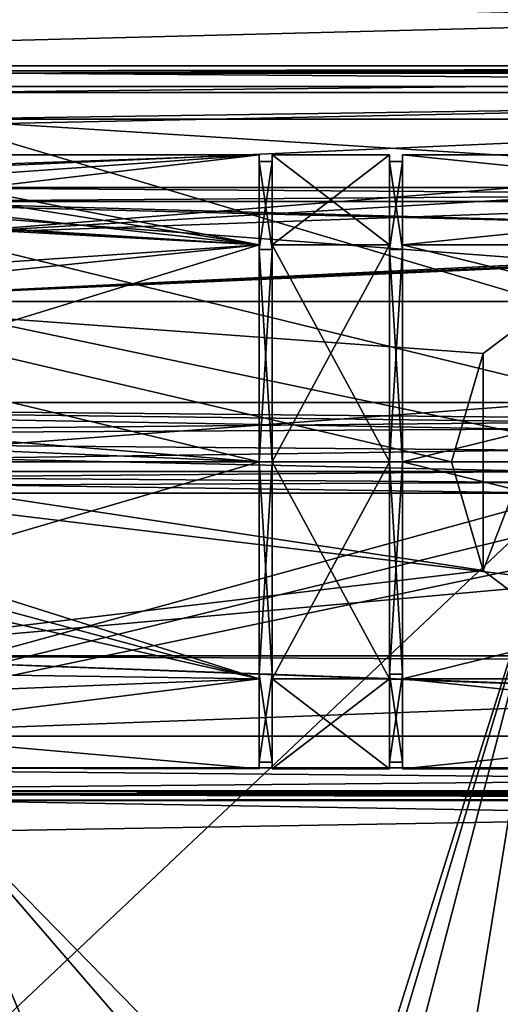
# Model space of a CAD drawing. Header units: millimetres. Extents: x -52 to 107, y -6 to 112.
# Tile 172 of 256: x 12.37 to 19.75, y 50.92 to 66.04. Entities that reach past the tile are written whole.
import ezdxf

# ---------------------------------------------------------------- set-up
doc = ezdxf.new("R2010")
doc.units = ezdxf.units.MM
doc.header["$LTSCALE"] = 65.185185
for name, color, linetype in [('1103', 7, 'CONTINUOUS'), ('1106', 7, 'CONTINUOUS'), ('1425', 7, 'CONTINUOUS'), ('1467', 7, 'CONTINUOUS'), ('1469', 7, 'CONTINUOUS'), ('1477', 7, 'CONTINUOUS'), ('1483', 7, 'CONTINUOUS'), ('1607', 7, 'CONTINUOUS'), ('1609', 7, 'CONTINUOUS'), ('1664', 7, 'CONTINUOUS'), ('1677', 7, 'CONTINUOUS'), ('1679', 7, 'CONTINUOUS'), ('1717', 7, 'CONTINUOUS'), ('1743', 7, 'CONTINUOUS'), ('2907', 7, 'CONTINUOUS'), ('2908', 7, 'CONTINUOUS'), ('2915', 7, 'CONTINUOUS'), ('2916', 7, 'CONTINUOUS'), ('2917', 7, 'CONTINUOUS'), ('2918', 7, 'CONTINUOUS'), ('2919', 7, 'CONTINUOUS'), ('2920', 7, 'CONTINUOUS'), ('2921', 7, 'CONTINUOUS'), ('2922', 7, 'CONTINUOUS'), ('3271', 7, 'CONTINUOUS'), ('3517', 7, 'CONTINUOUS'), ('3518', 7, 'CONTINUOUS'), ('3521', 7, 'CONTINUOUS'), ('3522', 7, 'CONTINUOUS'), ('3959', 7, 'CONTINUOUS'), ('3960', 7, 'CONTINUOUS'), ('3961', 7, 'CONTINUOUS'), ('444', 7, 'CONTINUOUS'), ('448', 7, 'CONTINUOUS'), ('468', 7, 'CONTINUOUS'), ('470', 7, 'CONTINUOUS')]:
    doc.layers.add(name, color=color, linetype=linetype)

msp = doc.modelspace()

# ---------------------------------------------------------------- linework, layer by layer
at = {"layer": '1103', "color": 7, "linetype": 'CONTINUOUS', "true_color": 0xe0f2ff}
for points in [[(52, 66.751, 45.3), (-3, 66.751, 45.3), (-3, 65.337, 45.886), (52, 66.751, 45.3)], [(52, 65.337, 45.886), (52, 66.751, 45.3), (-3, 65.337, 45.886), (52, 65.337, 45.886)], [(11, 65.26, 45.967), (52, 65.337, 45.886), (-3, 65.337, 45.886), (11, 65.26, 45.967)], [(25, 65.26, 45.967), (52, 65.337, 45.886), (11, 65.26, 45.967), (25, 65.26, 45.967)]]:
    msp.add_3dface(points, dxfattribs=at)
at = {"layer": '1106', "color": 7, "linetype": 'CONTINUOUS', "true_color": 0xe0f2ff}
for points in [[(-3, 66.751, -45.3), (52, 66.751, -45.3), (52, 65.337, -45.886), (-3, 66.751, -45.3)], [(-3, 66.751, -45.3), (52, 65.337, -45.886), (-3, 65.337, -45.886), (-3, 66.751, -45.3)], [(52, 65.337, -45.886), (39.453, 65.019, -46.3), (-3, 65.337, -45.886), (52, 65.337, -45.886)], [(-3, 65.337, -45.886), (39.453, 65.019, -46.3), (10.547, 65.019, -46.3), (-3, 65.337, -45.886)]]:
    msp.add_3dface(points, dxfattribs=at)
at = {"layer": '1425', "color": 7, "linetype": 'CONTINUOUS', "true_color": 0xe0f2ff}
for points in [[(7.329, 16.251, 45), (-18.5, 21.751, 44.904), (20.69, 58.768, 44.258), (7.329, 16.251, 45)], [(20.69, 58.768, 44.258), (-18.5, 21.751, 44.904), (-18.5, 58.768, 44.258), (20.69, 58.768, 44.258)], [(9.881, 22.549, 44.89), (7.329, 16.251, 45), (20.69, 58.768, 44.258), (9.881, 22.549, 44.89)], [(12.374, 26.88, 44.814), (9.881, 22.549, 44.89), (20.69, 58.768, 44.258), (12.374, 26.88, 44.814)], [(16.067, 30.245, 44.756), (12.374, 26.88, 44.814), (20.69, 58.768, 44.258), (16.067, 30.245, 44.756)], [(20.65, 45.602, 44.488), (16.067, 30.245, 44.756), (20.69, 58.768, 44.258), (20.65, 45.602, 44.488)]]:
    msp.add_3dface(points, dxfattribs=at)
at = {"layer": '1467', "color": 7, "linetype": 'CONTINUOUS', "true_color": 0xe0f2ff}
for points in [[(20.69, 58.768, 44.258), (-18.5, 58.768, 44.258), (-3, 59.104, 44.194), (20.69, 58.768, 44.258)], [(20.69, 58.768, 44.258), (-3, 59.104, 44.194), (20.653, 58.933, 44.241), (20.69, 58.768, 44.258)], [(-3, 59.104, 44.194), (20.532, 59.104, 44.194), (20.653, 58.933, 44.241), (-3, 59.104, 44.194)]]:
    msp.add_3dface(points, dxfattribs=at)
at = {"layer": '1469', "color": 7, "linetype": 'CONTINUOUS', "true_color": 0xe0f2ff}
for points in [[(-3, 59.104, -44.193), (-18.5, 58.769, -44.258), (20.532, 59.105, -44.193), (-3, 59.104, -44.193)], [(20.532, 59.105, -44.193), (-18.5, 58.769, -44.258), (20.653, 58.933, -44.241), (20.532, 59.105, -44.193)], [(-18.5, 58.769, -44.258), (20.69, 58.769, -44.258), (20.653, 58.933, -44.241), (-18.5, 58.769, -44.258)]]:
    msp.add_3dface(points, dxfattribs=at)
at = {"layer": '1477', "color": 7, "linetype": 'CONTINUOUS', "true_color": 0xe0f2ff}
for points in [[(-3, 60.164, 44), (52, 60.164, 44), (52, 59.626, 44.049), (-3, 60.164, 44)], [(-3, 59.625, 44.049), (-3, 60.164, 44), (20.143, 59.751, 44.029), (-3, 59.625, 44.049)], [(20.143, 59.751, 44.029), (-3, 60.164, 44), (29.857, 59.751, 44.029), (20.143, 59.751, 44.029)], [(29.857, 59.751, 44.029), (-3, 60.164, 44), (52, 59.626, 44.049), (29.857, 59.751, 44.029)], [(-3, 59.625, 44.049), (20.143, 59.751, 44.029), (20.282, 59.432, 44.091), (-3, 59.625, 44.049)], [(20.532, 59.104, 44.194), (-3, 59.104, 44.194), (-3, 59.625, 44.049), (20.532, 59.104, 44.194)], [(20.532, 59.104, 44.194), (-3, 59.625, 44.049), (20.282, 59.432, 44.091), (20.532, 59.104, 44.194)]]:
    msp.add_3dface(points, dxfattribs=at)
at = {"layer": '1483', "color": 7, "linetype": 'CONTINUOUS', "true_color": 0xe0f2ff}
for points in [[(52, 60.165, -44), (-3, 60.164, -44), (-3, 59.626, -44.049), (52, 60.165, -44)], [(20.143, 59.751, -44.029), (52, 60.165, -44), (-3, 59.626, -44.049), (20.143, 59.751, -44.029)], [(20.143, 59.751, -44.029), (-3, 59.626, -44.049), (20.282, 59.432, -44.091), (20.143, 59.751, -44.029)], [(-3, 59.626, -44.049), (-3, 59.104, -44.193), (20.282, 59.432, -44.091), (-3, 59.626, -44.049)], [(-3, 59.104, -44.193), (20.532, 59.105, -44.193), (20.282, 59.432, -44.091), (-3, 59.104, -44.193)]]:
    msp.add_3dface(points, dxfattribs=at)
at = {"layer": '1607', "color": 7, "linetype": 'CONTINUOUS', "true_color": 0xe0f2ff}
for points in [[(10.547, 65.019, -46.3), (39.453, 65.019, -46.3), (10.883, 64.424, -46.3), (10.547, 65.019, -46.3)], [(39.453, 65.019, -46.3), (11, 63.751, -46.3), (10.883, 64.424, -46.3), (39.453, 65.019, -46.3)], [(11, 63.751, -46.3), (39.453, 65.019, -46.3), (11, 62.751, -46.3), (11, 63.751, -46.3)], [(11, 62.751, -46.3), (39.453, 65.019, -46.3), (39.117, 64.424, -46.3), (11, 62.751, -46.3)], [(39, 63.751, -46.3), (11, 62.751, -46.3), (39.117, 64.424, -46.3), (39, 63.751, -46.3)], [(5.5, 54.551, -46.3), (11, 62.751, -46.3), (39, 63.751, -46.3), (5.5, 54.551, -46.3)], [(39, 62.751, -46.3), (5.5, 54.551, -46.3), (39, 63.751, -46.3), (39, 62.751, -46.3)], [(44.5, 54.551, -46.3), (5.5, 54.551, -46.3), (44.5, 62.751, -46.3), (44.5, 54.551, -46.3)], [(44.5, 62.751, -46.3), (5.5, 54.551, -46.3), (39, 62.751, -46.3), (44.5, 62.751, -46.3)]]:
    msp.add_3dface(points, dxfattribs=at)
at = {"layer": '1609', "color": 7, "linetype": 'CONTINUOUS', "true_color": 0xe0f2ff}
for points in [[(44.5, 54.051, -46.8), (11, 54.051, -50.66), (5.5, 54.051, -46.8), (44.5, 54.051, -46.8)], [(39, 54.051, -50.66), (11, 54.051, -50.66), (44.5, 54.051, -46.8), (39, 54.051, -50.66)]]:
    msp.add_3dface(points, dxfattribs=at)
at = {"layer": '1664', "color": 7, "linetype": 'CONTINUOUS', "true_color": 0xe0f2ff}
for points in [[(5.5, 54.551, -46.3), (44.5, 54.551, -46.3), (44.5, 54.196, -46.448), (5.5, 54.551, -46.3)], [(5.5, 54.551, -46.3), (44.5, 54.196, -46.448), (5.5, 54.196, -46.448), (5.5, 54.551, -46.3)], [(44.5, 54.196, -46.448), (44.5, 54.151, -46.5), (5.5, 54.196, -46.448), (44.5, 54.196, -46.448)], [(5.5, 54.196, -46.448), (44.5, 54.151, -46.5), (5.5, 54.151, -46.5), (5.5, 54.196, -46.448)], [(44.5, 54.051, -46.8), (5.5, 54.051, -46.8), (5.5, 54.151, -46.5), (44.5, 54.051, -46.8)], [(44.5, 54.151, -46.5), (44.5, 54.051, -46.8), (5.5, 54.151, -46.5), (44.5, 54.151, -46.5)]]:
    msp.add_3dface(points, dxfattribs=at)
at = {"layer": '1677', "color": 7, "linetype": 'CONTINUOUS', "true_color": 0xe0f2ff}
for points in [[(11, 62.751, 46.3), (44.5, 54.551, 46.3), (11, 64.515, 46.3), (11, 62.751, 46.3)], [(11, 64.515, 46.3), (44.5, 54.551, 46.3), (39, 62.751, 46.3), (11, 64.515, 46.3)], [(39, 64.515, 46.3), (11, 64.515, 46.3), (39, 62.751, 46.3), (39, 64.515, 46.3)], [(5.5, 59.251, 46.3), (44.5, 54.551, 46.3), (5.5, 62.751, 46.3), (5.5, 59.251, 46.3)], [(5.5, 62.751, 46.3), (44.5, 54.551, 46.3), (11, 62.751, 46.3), (5.5, 62.751, 46.3)], [(5.5, 54.551, 46.3), (44.5, 54.551, 46.3), (5.5, 59.251, 46.3), (5.5, 54.551, 46.3)]]:
    msp.add_3dface(points, dxfattribs=at)
at = {"layer": '1679', "color": 7, "linetype": 'CONTINUOUS', "true_color": 0xe0f2ff}
for points in [[(11, 54.051, 50.66), (39, 54.051, 50.66), (5.5, 54.051, 46.8), (11, 54.051, 50.66)], [(5.5, 54.051, 46.8), (39, 54.051, 50.66), (44.5, 54.051, 46.8), (5.5, 54.051, 46.8)]]:
    msp.add_3dface(points, dxfattribs=at)
at = {"layer": '1717', "color": 7, "linetype": 'CONTINUOUS', "true_color": 0xe0f2ff}
for points in [[(39, 65.26, 45.967), (25, 65.26, 45.967), (11, 65.222, 46.007), (39, 65.26, 45.967)], [(39, 65.26, 45.967), (11, 65.222, 46.007), (39, 65.222, 46.007), (39, 65.26, 45.967)], [(25, 65.26, 45.967), (11, 65.26, 45.967), (11, 65.222, 46.007), (25, 65.26, 45.967)], [(11, 65.222, 46.007), (11, 64.923, 46.213), (39, 65.222, 46.007), (11, 65.222, 46.007)], [(39, 65.222, 46.007), (11, 64.923, 46.213), (39, 64.923, 46.213), (39, 65.222, 46.007)], [(11, 64.515, 46.3), (39, 64.515, 46.3), (39, 64.923, 46.213), (11, 64.515, 46.3)], [(11, 64.923, 46.213), (11, 64.515, 46.3), (39, 64.923, 46.213), (11, 64.923, 46.213)]]:
    msp.add_3dface(points, dxfattribs=at)
at = {"layer": '1743', "color": 7, "linetype": 'CONTINUOUS', "true_color": 0xe0f2ff}
for points in [[(44.5, 54.551, 46.3), (5.5, 54.551, 46.3), (5.5, 54.196, 46.448), (44.5, 54.551, 46.3)], [(44.5, 54.196, 46.448), (44.5, 54.551, 46.3), (5.5, 54.196, 46.448), (44.5, 54.196, 46.448)], [(44.5, 54.088, 46.611), (44.5, 54.196, 46.448), (5.5, 54.151, 46.5), (44.5, 54.088, 46.611)], [(5.5, 54.151, 46.5), (44.5, 54.196, 46.448), (5.5, 54.196, 46.448), (5.5, 54.151, 46.5)], [(5.5, 54.051, 46.8), (44.5, 54.088, 46.611), (5.5, 54.151, 46.5), (5.5, 54.051, 46.8)], [(5.5, 54.051, 46.8), (44.5, 54.051, 46.8), (44.5, 54.088, 46.611), (5.5, 54.051, 46.8)]]:
    msp.add_3dface(points, dxfattribs=at)
at = {"layer": '2907', "color": 7, "linetype": 'CONTINUOUS', "true_color": 0xd7e5ee}
for points in [[(10, 63.751, 49.608), (9.976, 63.966, 51.021), (16.05, 63.966, 51.015), (10, 63.751, 49.608)], [(9.976, 63.966, 51.021), (10, 63.751, 52.423), (16.05, 63.966, 51.015), (9.976, 63.966, 51.021)], [(16.05, 62.585, 47.681), (10, 63.751, 49.608), (16.05, 63.966, 51.015), (16.05, 62.585, 47.681)], [(16.05, 63.966, 51.015), (10, 63.751, 52.423), (10, 63.536, 52.983), (16.05, 63.966, 51.015)], [(16.05, 62.585, 54.349), (16.05, 63.966, 51.015), (10, 63.251, 53.511), (16.05, 62.585, 54.349)], [(10, 63.251, 53.511), (16.05, 63.966, 51.015), (10, 63.536, 52.983), (10, 63.251, 53.511)], [(10, 63.536, 49.047), (10, 63.751, 49.608), (16.05, 62.585, 47.681), (10, 63.536, 49.047)], [(10, 63.251, 48.519), (10, 63.536, 49.047), (16.05, 62.585, 47.681), (10, 63.251, 48.519)], [(5.225, 63.169, 53.639), (16.05, 62.585, 54.349), (10, 63.251, 53.511), (5.225, 63.169, 53.639)], [(5.225, 63.169, 48.391), (5.359, 63.231, 48.487), (16.05, 62.585, 47.681), (5.225, 63.169, 48.391)], [(5.359, 63.231, 48.487), (5.5, 63.251, 48.519), (16.05, 62.585, 47.681), (5.359, 63.231, 48.487)], [(5.5, 63.251, 48.519), (10, 63.251, 48.519), (16.05, 62.585, 47.681), (5.5, 63.251, 48.519)], [(5.225, 61.85, 47.081), (5.225, 63.169, 48.391), (16.05, 62.585, 47.681), (5.225, 61.85, 47.081)], [(5.225, 63.169, 53.639), (5.225, 61.471, 55.174), (16.05, 62.585, 54.349), (5.225, 63.169, 53.639)], [(5.225, 61.471, 55.174), (5.225, 59.251, 55.73), (16.05, 62.585, 54.349), (5.225, 61.471, 55.174)], [(16.05, 62.585, 54.349), (5.225, 59.251, 55.73), (16.05, 59.251, 55.73), (16.05, 62.585, 54.349)], [(16.05, 59.251, 46.3), (5.225, 61.85, 47.081), (16.05, 62.585, 47.681), (16.05, 59.251, 46.3)], [(5.225, 60.129, 46.383), (5.225, 61.85, 47.081), (16.05, 59.251, 46.3), (5.225, 60.129, 46.383)], [(5.355, 59.7, 46.322), (5.225, 60.129, 46.383), (16.05, 59.251, 46.3), (5.355, 59.7, 46.322)], [(5.5, 59.251, 46.3), (5.355, 59.7, 46.322), (16.05, 59.251, 46.3), (5.5, 59.251, 46.3)]]:
    msp.add_3dface(points, dxfattribs=at)
at = {"layer": '2908', "color": 7, "linetype": 'CONTINUOUS', "true_color": 0xd7e5ee}
for points in [[(5.225, 59.251, 55.73), (5.225, 56.076, 54.501), (16.05, 59.251, 55.73), (5.225, 59.251, 55.73)], [(16.05, 59.251, 55.73), (5.225, 56.076, 54.501), (16.05, 55.917, 54.349), (16.05, 59.251, 55.73)], [(5.355, 58.802, 46.322), (5.5, 59.251, 46.3), (16.05, 55.917, 47.681), (5.355, 58.802, 46.322)], [(5.5, 59.251, 46.3), (16.05, 59.251, 46.3), (16.05, 55.917, 47.681), (5.5, 59.251, 46.3)], [(5.225, 58.373, 46.383), (5.355, 58.802, 46.322), (16.05, 55.917, 47.681), (5.225, 58.373, 46.383)], [(5.225, 55.483, 48.181), (5.225, 58.373, 46.383), (16.05, 55.917, 47.681), (5.225, 55.483, 48.181)], [(5.225, 56.076, 54.501), (5.225, 54.557, 51.456), (16.05, 55.917, 54.349), (5.225, 56.076, 54.501)], [(16.05, 55.917, 54.349), (5.225, 54.557, 51.456), (16.05, 54.536, 51.015), (16.05, 55.917, 54.349)], [(16.05, 54.536, 51.015), (5.225, 55.483, 48.181), (16.05, 55.917, 47.681), (16.05, 54.536, 51.015)], [(5.225, 54.557, 51.456), (5.225, 55.483, 48.181), (16.05, 54.536, 51.015), (5.225, 54.557, 51.456)]]:
    msp.add_3dface(points, dxfattribs=at)
at = {"layer": '2915', "color": 7, "linetype": 'CONTINUOUS', "true_color": 0x141a1c}
for points in [[(18.25, 63.966, 51.015), (18.25, 62.585, 47.681), (18.25, 63.866, 51.015), (18.25, 63.966, 51.015)], [(18.25, 62.585, 54.349), (18.25, 63.966, 51.015), (18.25, 63.866, 51.015), (18.25, 62.585, 54.349)], [(18.25, 63.866, 51.015), (18.25, 62.585, 47.681), (18.25, 62.514, 47.752), (18.25, 63.866, 51.015)], [(18.25, 62.514, 54.278), (18.25, 62.585, 54.349), (18.25, 63.866, 51.015), (18.25, 62.514, 54.278)], [(18.25, 62.585, 47.681), (18.25, 59.251, 46.3), (18.25, 62.514, 47.752), (18.25, 62.585, 47.681)], [(18.25, 59.251, 55.73), (18.25, 62.585, 54.349), (18.25, 59.251, 55.63), (18.25, 59.251, 55.73)], [(18.25, 59.251, 55.63), (18.25, 62.585, 54.349), (18.25, 62.514, 54.278), (18.25, 59.251, 55.63)], [(18.25, 59.251, 46.3), (18.25, 59.251, 46.4), (18.25, 62.514, 47.752), (18.25, 59.251, 46.3)], [(18.25, 59.251, 46.3), (18.25, 55.917, 47.681), (18.25, 59.251, 46.4), (18.25, 59.251, 46.3)], [(18.25, 55.917, 54.349), (18.25, 59.251, 55.73), (18.25, 55.988, 54.278), (18.25, 55.917, 54.349)], [(18.25, 55.988, 54.278), (18.25, 59.251, 55.73), (18.25, 59.251, 55.63), (18.25, 55.988, 54.278)], [(18.25, 59.251, 46.4), (18.25, 55.917, 47.681), (18.25, 55.988, 47.752), (18.25, 59.251, 46.4)], [(18.25, 54.636, 51.015), (18.25, 55.917, 54.349), (18.25, 55.988, 54.278), (18.25, 54.636, 51.015)], [(18.25, 55.988, 47.752), (18.25, 55.917, 47.681), (18.25, 54.636, 51.015), (18.25, 55.988, 47.752)], [(18.25, 54.536, 51.015), (18.25, 55.917, 54.349), (18.25, 54.636, 51.015), (18.25, 54.536, 51.015)], [(18.25, 55.917, 47.681), (18.25, 54.536, 51.015), (18.25, 54.636, 51.015), (18.25, 55.917, 47.681)]]:
    msp.add_3dface(points, dxfattribs=at)
at = {"layer": '2916', "color": 7, "linetype": 'CONTINUOUS', "true_color": 0x141a1c}
for points in [[(18.05, 63.966, 51.015), (18.05, 62.585, 54.349), (18.05, 63.866, 51.015), (18.05, 63.966, 51.015)], [(18.05, 62.585, 47.681), (18.05, 63.966, 51.015), (18.05, 63.866, 51.015), (18.05, 62.585, 47.681)], [(18.05, 63.866, 51.015), (18.05, 62.585, 54.349), (18.05, 62.514, 54.278), (18.05, 63.866, 51.015)], [(18.05, 62.514, 47.752), (18.05, 62.585, 47.681), (18.05, 63.866, 51.015), (18.05, 62.514, 47.752)], [(18.05, 59.251, 46.3), (18.05, 62.585, 47.681), (18.05, 59.251, 46.4), (18.05, 59.251, 46.3)], [(18.05, 62.585, 54.349), (18.05, 59.251, 55.73), (18.05, 62.514, 54.278), (18.05, 62.585, 54.349)], [(18.05, 59.251, 46.4), (18.05, 62.585, 47.681), (18.05, 62.514, 47.752), (18.05, 59.251, 46.4)], [(18.05, 62.514, 54.278), (18.05, 59.251, 55.73), (18.05, 59.251, 55.63), (18.05, 62.514, 54.278)], [(18.05, 55.917, 47.681), (18.05, 59.251, 46.3), (18.05, 55.988, 47.752), (18.05, 55.917, 47.681)], [(18.05, 59.251, 46.3), (18.05, 59.251, 46.4), (18.05, 55.988, 47.752), (18.05, 59.251, 46.3)], [(18.05, 59.251, 55.73), (18.05, 55.917, 54.349), (18.05, 59.251, 55.63), (18.05, 59.251, 55.73)], [(18.05, 59.251, 55.63), (18.05, 55.917, 54.349), (18.05, 55.988, 54.278), (18.05, 59.251, 55.63)], [(18.05, 54.636, 51.015), (18.05, 55.917, 47.681), (18.05, 55.988, 47.752), (18.05, 54.636, 51.015)], [(18.05, 55.988, 54.278), (18.05, 55.917, 54.349), (18.05, 54.636, 51.015), (18.05, 55.988, 54.278)], [(18.05, 54.536, 51.015), (18.05, 55.917, 47.681), (18.05, 54.636, 51.015), (18.05, 54.536, 51.015)], [(18.05, 55.917, 54.349), (18.05, 54.536, 51.015), (18.05, 54.636, 51.015), (18.05, 55.917, 54.349)]]:
    msp.add_3dface(points, dxfattribs=at)
at = {"layer": '2917', "color": 7, "linetype": 'CONTINUOUS', "true_color": 0x141a1c}
for points in [[(18.25, 59.251, 46.4), (18.25, 55.988, 47.752), (18.05, 59.251, 46.4), (18.25, 59.251, 46.4)], [(18.05, 59.251, 46.4), (18.25, 55.988, 47.752), (18.05, 55.988, 47.752), (18.05, 59.251, 46.4)], [(18.25, 55.988, 54.278), (18.25, 59.251, 55.63), (18.05, 55.988, 54.278), (18.25, 55.988, 54.278)], [(18.25, 59.251, 55.63), (18.05, 59.251, 55.63), (18.05, 55.988, 54.278), (18.25, 59.251, 55.63)], [(18.25, 55.988, 47.752), (18.25, 54.636, 51.015), (18.05, 55.988, 47.752), (18.25, 55.988, 47.752)], [(18.25, 54.636, 51.015), (18.25, 55.988, 54.278), (18.05, 54.636, 51.015), (18.25, 54.636, 51.015)], [(18.25, 54.636, 51.015), (18.05, 54.636, 51.015), (18.05, 55.988, 47.752), (18.25, 54.636, 51.015)], [(18.25, 55.988, 54.278), (18.05, 55.988, 54.278), (18.05, 54.636, 51.015), (18.25, 55.988, 54.278)]]:
    msp.add_3dface(points, dxfattribs=at)
at = {"layer": '2918', "color": 7, "linetype": 'CONTINUOUS', "true_color": 0x141a1c}
for points in [[(18.25, 62.514, 54.278), (18.25, 63.866, 51.015), (18.05, 62.514, 54.278), (18.25, 62.514, 54.278)], [(18.25, 63.866, 51.015), (18.25, 62.514, 47.752), (18.05, 63.866, 51.015), (18.25, 63.866, 51.015)], [(18.25, 63.866, 51.015), (18.05, 63.866, 51.015), (18.05, 62.514, 54.278), (18.25, 63.866, 51.015)], [(18.25, 62.514, 47.752), (18.05, 62.514, 47.752), (18.05, 63.866, 51.015), (18.25, 62.514, 47.752)], [(18.25, 62.514, 47.752), (18.25, 59.251, 46.4), (18.05, 62.514, 47.752), (18.25, 62.514, 47.752)], [(18.25, 59.251, 46.4), (18.05, 59.251, 46.4), (18.05, 62.514, 47.752), (18.25, 59.251, 46.4)], [(18.25, 59.251, 55.63), (18.25, 62.514, 54.278), (18.05, 59.251, 55.63), (18.25, 59.251, 55.63)], [(18.25, 62.514, 54.278), (18.05, 62.514, 54.278), (18.05, 59.251, 55.63), (18.25, 62.514, 54.278)]]:
    msp.add_3dface(points, dxfattribs=at)
at = {"layer": '2919', "color": 7, "linetype": 'CONTINUOUS', "true_color": 0x141a1c}
for points in [[(16.25, 63.966, 51.015), (16.25, 62.585, 47.681), (16.25, 63.866, 51.015), (16.25, 63.966, 51.015)], [(16.25, 62.585, 54.349), (16.25, 63.966, 51.015), (16.25, 63.866, 51.015), (16.25, 62.585, 54.349)], [(16.25, 63.866, 51.015), (16.25, 62.585, 47.681), (16.25, 62.514, 47.752), (16.25, 63.866, 51.015)], [(16.25, 62.514, 54.278), (16.25, 62.585, 54.349), (16.25, 63.866, 51.015), (16.25, 62.514, 54.278)], [(16.25, 62.585, 47.681), (16.25, 59.251, 46.3), (16.25, 62.514, 47.752), (16.25, 62.585, 47.681)], [(16.25, 59.251, 55.73), (16.25, 62.585, 54.349), (16.25, 59.251, 55.63), (16.25, 59.251, 55.73)], [(16.25, 59.251, 55.63), (16.25, 62.585, 54.349), (16.25, 62.514, 54.278), (16.25, 59.251, 55.63)], [(16.25, 59.251, 46.3), (16.25, 59.251, 46.4), (16.25, 62.514, 47.752), (16.25, 59.251, 46.3)], [(16.25, 59.251, 46.3), (16.25, 55.917, 47.681), (16.25, 59.251, 46.4), (16.25, 59.251, 46.3)], [(16.25, 55.917, 54.349), (16.25, 59.251, 55.73), (16.25, 55.988, 54.278), (16.25, 55.917, 54.349)], [(16.25, 55.988, 54.278), (16.25, 59.251, 55.73), (16.25, 59.251, 55.63), (16.25, 55.988, 54.278)], [(16.25, 59.251, 46.4), (16.25, 55.917, 47.681), (16.25, 55.988, 47.752), (16.25, 59.251, 46.4)], [(16.25, 54.636, 51.015), (16.25, 55.917, 54.349), (16.25, 55.988, 54.278), (16.25, 54.636, 51.015)], [(16.25, 55.988, 47.752), (16.25, 55.917, 47.681), (16.25, 54.636, 51.015), (16.25, 55.988, 47.752)], [(16.25, 54.536, 51.015), (16.25, 55.917, 54.349), (16.25, 54.636, 51.015), (16.25, 54.536, 51.015)], [(16.25, 55.917, 47.681), (16.25, 54.536, 51.015), (16.25, 54.636, 51.015), (16.25, 55.917, 47.681)]]:
    msp.add_3dface(points, dxfattribs=at)
at = {"layer": '2920', "color": 7, "linetype": 'CONTINUOUS', "true_color": 0x141a1c}
for points in [[(16.05, 62.585, 47.681), (16.05, 63.966, 51.015), (16.05, 63.866, 51.015), (16.05, 62.585, 47.681)], [(16.05, 63.966, 51.015), (16.05, 62.585, 54.349), (16.05, 63.866, 51.015), (16.05, 63.966, 51.015)], [(16.05, 62.514, 47.752), (16.05, 62.585, 47.681), (16.05, 63.866, 51.015), (16.05, 62.514, 47.752)], [(16.05, 63.866, 51.015), (16.05, 62.585, 54.349), (16.05, 62.514, 54.278), (16.05, 63.866, 51.015)], [(16.05, 59.251, 46.3), (16.05, 62.585, 47.681), (16.05, 59.251, 46.4), (16.05, 59.251, 46.3)], [(16.05, 59.251, 46.4), (16.05, 62.585, 47.681), (16.05, 62.514, 47.752), (16.05, 59.251, 46.4)], [(16.05, 62.585, 54.349), (16.05, 59.251, 55.73), (16.05, 62.514, 54.278), (16.05, 62.585, 54.349)], [(16.05, 62.514, 54.278), (16.05, 59.251, 55.73), (16.05, 59.251, 55.63), (16.05, 62.514, 54.278)], [(16.05, 55.917, 47.681), (16.05, 59.251, 46.3), (16.05, 55.988, 47.752), (16.05, 55.917, 47.681)], [(16.05, 59.251, 46.3), (16.05, 59.251, 46.4), (16.05, 55.988, 47.752), (16.05, 59.251, 46.3)], [(16.05, 59.251, 55.73), (16.05, 55.917, 54.349), (16.05, 59.251, 55.63), (16.05, 59.251, 55.73)], [(16.05, 59.251, 55.63), (16.05, 55.917, 54.349), (16.05, 55.988, 54.278), (16.05, 59.251, 55.63)], [(16.05, 55.988, 54.278), (16.05, 55.917, 54.349), (16.05, 54.636, 51.015), (16.05, 55.988, 54.278)], [(16.05, 54.636, 51.015), (16.05, 55.917, 47.681), (16.05, 55.988, 47.752), (16.05, 54.636, 51.015)], [(16.05, 55.917, 54.349), (16.05, 54.536, 51.015), (16.05, 54.636, 51.015), (16.05, 55.917, 54.349)], [(16.05, 54.536, 51.015), (16.05, 55.917, 47.681), (16.05, 54.636, 51.015), (16.05, 54.536, 51.015)]]:
    msp.add_3dface(points, dxfattribs=at)
at = {"layer": '2921', "color": 7, "linetype": 'CONTINUOUS', "true_color": 0x141a1c}
for points in [[(16.25, 59.251, 46.4), (16.25, 55.988, 47.752), (16.05, 59.251, 46.4), (16.25, 59.251, 46.4)], [(16.05, 59.251, 46.4), (16.25, 55.988, 47.752), (16.05, 55.988, 47.752), (16.05, 59.251, 46.4)], [(16.25, 55.988, 54.278), (16.25, 59.251, 55.63), (16.05, 55.988, 54.278), (16.25, 55.988, 54.278)], [(16.25, 59.251, 55.63), (16.05, 59.251, 55.63), (16.05, 55.988, 54.278), (16.25, 59.251, 55.63)], [(16.25, 55.988, 47.752), (16.25, 54.636, 51.015), (16.05, 55.988, 47.752), (16.25, 55.988, 47.752)], [(16.25, 54.636, 51.015), (16.25, 55.988, 54.278), (16.05, 54.636, 51.015), (16.25, 54.636, 51.015)], [(16.25, 54.636, 51.015), (16.05, 54.636, 51.015), (16.05, 55.988, 47.752), (16.25, 54.636, 51.015)], [(16.25, 55.988, 54.278), (16.05, 55.988, 54.278), (16.05, 54.636, 51.015), (16.25, 55.988, 54.278)]]:
    msp.add_3dface(points, dxfattribs=at)
at = {"layer": '2922', "color": 7, "linetype": 'CONTINUOUS', "true_color": 0x141a1c}
for points in [[(16.25, 62.514, 54.278), (16.25, 63.866, 51.015), (16.05, 62.514, 54.278), (16.25, 62.514, 54.278)], [(16.25, 63.866, 51.015), (16.25, 62.514, 47.752), (16.05, 63.866, 51.015), (16.25, 63.866, 51.015)], [(16.25, 63.866, 51.015), (16.05, 63.866, 51.015), (16.05, 62.514, 54.278), (16.25, 63.866, 51.015)], [(16.25, 62.514, 47.752), (16.05, 62.514, 47.752), (16.05, 63.866, 51.015), (16.25, 62.514, 47.752)], [(16.25, 62.514, 47.752), (16.25, 59.251, 46.4), (16.05, 62.514, 47.752), (16.25, 62.514, 47.752)], [(16.25, 59.251, 46.4), (16.05, 59.251, 46.4), (16.05, 62.514, 47.752), (16.25, 59.251, 46.4)], [(16.25, 59.251, 55.63), (16.25, 62.514, 54.278), (16.05, 59.251, 55.63), (16.25, 59.251, 55.63)], [(16.25, 62.514, 54.278), (16.05, 62.514, 54.278), (16.05, 59.251, 55.63), (16.25, 62.514, 54.278)]]:
    msp.add_3dface(points, dxfattribs=at)
at = {"layer": '3271', "color": 7, "linetype": 'CONTINUOUS', "true_color": 0xe0f2ff}
for points in [[(12.374, 26.88, -44.814), (16.067, 30.245, -44.756), (-18.5, 58.769, -44.258), (12.374, 26.88, -44.814)], [(16.067, 30.245, -44.756), (20.611, 32.324, -44.719), (-18.5, 58.769, -44.258), (16.067, 30.245, -44.756)], [(-18.5, 58.769, -44.258), (20.611, 32.324, -44.719), (20.65, 45.603, -44.488), (-18.5, 58.769, -44.258)], [(20.69, 58.769, -44.258), (-18.5, 58.769, -44.258), (20.65, 45.603, -44.488), (20.69, 58.769, -44.258)]]:
    msp.add_3dface(points, dxfattribs=at)
at = {"layer": '3517', "color": 7, "linetype": 'CONTINUOUS', "true_color": 0xd7e5ee}
for points in [[(18.05, 62.585, 54.349), (18.05, 63.966, 51.015), (16.25, 62.585, 54.349), (18.05, 62.585, 54.349)], [(18.05, 63.966, 51.015), (18.05, 62.585, 47.681), (16.25, 63.966, 51.015), (18.05, 63.966, 51.015)], [(18.05, 63.966, 51.015), (16.25, 63.966, 51.015), (16.25, 62.585, 54.349), (18.05, 63.966, 51.015)], [(18.05, 62.585, 47.681), (16.25, 62.585, 47.681), (16.25, 63.966, 51.015), (18.05, 62.585, 47.681)], [(18.05, 62.585, 47.681), (18.05, 59.251, 46.3), (16.25, 62.585, 47.681), (18.05, 62.585, 47.681)], [(18.05, 59.251, 46.3), (16.25, 59.251, 46.3), (16.25, 62.585, 47.681), (18.05, 59.251, 46.3)], [(18.05, 59.251, 55.73), (18.05, 62.585, 54.349), (16.25, 59.251, 55.73), (18.05, 59.251, 55.73)], [(18.05, 62.585, 54.349), (16.25, 62.585, 54.349), (16.25, 59.251, 55.73), (18.05, 62.585, 54.349)]]:
    msp.add_3dface(points, dxfattribs=at)
at = {"layer": '3518', "color": 7, "linetype": 'CONTINUOUS', "true_color": 0xd7e5ee}
for points in [[(18.25, 62.585, 47.681), (18.25, 63.966, 51.015), (31.75, 62.585, 47.681), (18.25, 62.585, 47.681)], [(18.25, 63.966, 51.015), (18.25, 62.585, 54.349), (31.75, 63.966, 51.015), (18.25, 63.966, 51.015)], [(18.25, 63.966, 51.015), (31.75, 63.966, 51.015), (31.75, 62.585, 47.681), (18.25, 63.966, 51.015)], [(18.25, 62.585, 54.349), (31.75, 62.585, 54.349), (31.75, 63.966, 51.015), (18.25, 62.585, 54.349)], [(18.25, 59.251, 46.3), (18.25, 62.585, 47.681), (31.75, 59.251, 46.3), (18.25, 59.251, 46.3)], [(31.75, 59.251, 46.3), (18.25, 62.585, 47.681), (31.75, 62.585, 47.681), (31.75, 59.251, 46.3)], [(18.25, 62.585, 54.349), (18.25, 59.251, 55.73), (31.75, 62.585, 54.349), (18.25, 62.585, 54.349)], [(18.25, 59.251, 55.73), (31.75, 59.251, 55.73), (31.75, 62.585, 54.349), (18.25, 59.251, 55.73)]]:
    msp.add_3dface(points, dxfattribs=at)
at = {"layer": '3521', "color": 7, "linetype": 'CONTINUOUS', "true_color": 0xd7e5ee}
for points in [[(18.05, 59.251, 46.3), (18.05, 55.917, 47.681), (16.25, 59.251, 46.3), (18.05, 59.251, 46.3)], [(16.25, 59.251, 46.3), (18.05, 55.917, 47.681), (16.25, 55.917, 47.681), (16.25, 59.251, 46.3)], [(18.05, 55.917, 54.349), (18.05, 59.251, 55.73), (16.25, 55.917, 54.349), (18.05, 55.917, 54.349)], [(18.05, 59.251, 55.73), (16.25, 59.251, 55.73), (16.25, 55.917, 54.349), (18.05, 59.251, 55.73)], [(18.05, 55.917, 47.681), (18.05, 54.536, 51.015), (16.25, 55.917, 47.681), (18.05, 55.917, 47.681)], [(18.05, 54.536, 51.015), (18.05, 55.917, 54.349), (16.25, 54.536, 51.015), (18.05, 54.536, 51.015)], [(18.05, 54.536, 51.015), (16.25, 54.536, 51.015), (16.25, 55.917, 47.681), (18.05, 54.536, 51.015)], [(18.05, 55.917, 54.349), (16.25, 55.917, 54.349), (16.25, 54.536, 51.015), (18.05, 55.917, 54.349)]]:
    msp.add_3dface(points, dxfattribs=at)
at = {"layer": '3522', "color": 7, "linetype": 'CONTINUOUS', "true_color": 0xd7e5ee}
for points in [[(18.25, 55.917, 47.681), (18.25, 59.251, 46.3), (31.75, 55.917, 47.681), (18.25, 55.917, 47.681)], [(18.25, 59.251, 46.3), (31.75, 59.251, 46.3), (31.75, 55.917, 47.681), (18.25, 59.251, 46.3)], [(18.25, 59.251, 55.73), (18.25, 55.917, 54.349), (31.75, 59.251, 55.73), (18.25, 59.251, 55.73)], [(18.25, 55.917, 54.349), (31.75, 55.917, 54.349), (31.75, 59.251, 55.73), (18.25, 55.917, 54.349)], [(18.25, 55.917, 54.349), (18.25, 54.536, 51.015), (31.75, 55.917, 54.349), (18.25, 55.917, 54.349)], [(18.25, 54.536, 51.015), (18.25, 55.917, 47.681), (31.75, 54.536, 51.015), (18.25, 54.536, 51.015)], [(18.25, 54.536, 51.015), (31.75, 54.536, 51.015), (31.75, 55.917, 54.349), (18.25, 54.536, 51.015)], [(18.25, 55.917, 47.681), (31.75, 55.917, 47.681), (31.75, 54.536, 51.015), (18.25, 55.917, 47.681)]]:
    msp.add_3dface(points, dxfattribs=at)
at = {"layer": '3959', "color": 7, "linetype": 'CONTINUOUS', "true_color": 0xfce706}
for points in [[(10, 63.251, 49.686), (40, 63.251, 49.686), (40, 63.466, 51.015), (10, 63.251, 49.686)], [(10, 63.466, 51.015), (10, 63.251, 49.686), (40, 63.466, 51.015), (10, 63.466, 51.015)], [(10, 63.251, 52.344), (10, 63.466, 51.015), (40, 63.251, 52.344), (10, 63.251, 52.344)], [(40, 63.251, 52.344), (10, 63.466, 51.015), (40, 63.466, 51.015), (40, 63.251, 52.344)], [(41.5, 63.251, 49.686), (8.5, 61.717, 47.597), (41.5, 61.717, 47.597), (41.5, 63.251, 49.686)], [(8.5, 61.717, 47.597), (41.5, 63.251, 49.686), (40, 63.251, 49.686), (8.5, 61.717, 47.597)], [(8.5, 61.717, 47.597), (40, 63.251, 49.686), (10, 63.251, 49.686), (8.5, 61.717, 47.597)], [(8.5, 61.717, 54.433), (8.5, 63.251, 52.344), (21.303, 62.287, 53.939), (8.5, 61.717, 54.433)], [(8.5, 63.251, 52.344), (10, 63.251, 52.344), (25.004, 62.837, 53.23), (8.5, 63.251, 52.344)], [(21.303, 62.287, 53.939), (8.5, 63.251, 52.344), (25.004, 62.837, 53.23), (21.303, 62.287, 53.939)], [(25.004, 62.837, 53.23), (10, 63.251, 52.344), (40, 63.251, 52.344), (25.004, 62.837, 53.23)], [(19.488, 60.918, 54.886), (8.5, 61.717, 54.433), (21.303, 62.287, 53.939), (19.488, 60.918, 54.886)], [(8.5, 61.717, 47.597), (8.5, 59.251, 46.8), (41.5, 61.717, 47.597), (8.5, 61.717, 47.597)], [(8.5, 59.251, 46.8), (41.5, 59.251, 46.8), (41.5, 61.717, 47.597), (8.5, 59.251, 46.8)], [(8.5, 59.251, 55.23), (8.5, 61.717, 54.433), (19, 59.251, 55.23), (8.5, 59.251, 55.23)], [(19, 59.251, 55.23), (8.5, 61.717, 54.433), (19.488, 60.918, 54.886), (19, 59.251, 55.23)]]:
    msp.add_3dface(points, dxfattribs=at)
at = {"layer": '3960', "color": 7, "linetype": 'CONTINUOUS', "true_color": 0xfce706}
for points in [[(8.5, 59.251, 46.8), (8.5, 56.271, 48.035), (41.5, 59.251, 46.8), (8.5, 59.251, 46.8)], [(8.5, 56.271, 48.035), (41.5, 56.271, 48.035), (41.5, 59.251, 46.8), (8.5, 56.271, 48.035)], [(8.5, 56.27, 53.996), (8.5, 59.251, 55.23), (19.488, 57.583, 54.886), (8.5, 56.27, 53.996)], [(8.5, 59.251, 55.23), (19, 59.251, 55.23), (19.488, 57.583, 54.886), (8.5, 59.251, 55.23)], [(21.303, 56.215, 53.939), (8.5, 56.27, 53.996), (19.488, 57.583, 54.886), (21.303, 56.215, 53.939)], [(8.5, 56.271, 48.035), (8.5, 55.036, 51.015), (41.5, 56.271, 48.035), (8.5, 56.271, 48.035)], [(8.5, 55.036, 51.015), (41.5, 55.036, 51.015), (41.5, 56.271, 48.035), (8.5, 55.036, 51.015)], [(8.5, 55.036, 51.015), (8.5, 56.27, 53.996), (41.5, 55.036, 51.015), (8.5, 55.036, 51.015)], [(41.5, 55.036, 51.015), (8.5, 56.27, 53.996), (24.999, 55.665, 53.23), (41.5, 55.036, 51.015)], [(24.999, 55.665, 53.23), (8.5, 56.27, 53.996), (21.303, 56.215, 53.939), (24.999, 55.665, 53.23)]]:
    msp.add_3dface(points, dxfattribs=at)
at = {"layer": '3961', "color": 7, "linetype": 'CONTINUOUS', "true_color": 0xd7e5ee}
for points in [[(19.488, 60.918, 54.886), (21.303, 62.287, 53.939), (19.488, 57.583, 54.886), (19.488, 60.918, 54.886)], [(21.303, 62.287, 53.939), (21.303, 56.215, 53.939), (19.488, 57.583, 54.886), (21.303, 62.287, 53.939)], [(19, 59.251, 55.23), (19.488, 60.918, 54.886), (19.488, 57.583, 54.886), (19, 59.251, 55.23)]]:
    msp.add_3dface(points, dxfattribs=at)
at = {"layer": '444', "color": 7, "linetype": 'CONTINUOUS', "true_color": 0xe0f2ff}
for points in [[(11, 54.051, -50.66), (39, 54.051, -50.66), (11, 53.569, -50.651), (11, 54.051, -50.66)], [(11, 53.569, -50.651), (39, 54.051, -50.66), (12.232, 26.701, -50.182), (11, 53.569, -50.651)], [(12.232, 26.701, -50.182), (39, 54.051, -50.66), (20.173, 32.194, -50.278), (12.232, 26.701, -50.182)]]:
    msp.add_3dface(points, dxfattribs=at)
at = {"layer": '448', "color": 7, "linetype": 'CONTINUOUS', "true_color": 0xe0f2ff}
for points in [[(39, 54.051, 50.66), (11, 54.051, 50.66), (39, 53.568, 50.651), (39, 54.051, 50.66)], [(39, 53.568, 50.651), (11, 54.051, 50.66), (37.768, 26.701, 50.182), (39, 53.568, 50.651)], [(37.768, 26.701, 50.182), (11, 54.051, 50.66), (29.827, 32.194, 50.278), (37.768, 26.701, 50.182)], [(29.827, 32.194, 50.278), (11, 54.051, 50.66), (20.173, 32.194, 50.278), (29.827, 32.194, 50.278)], [(20.173, 32.194, 50.278), (11, 54.051, 50.66), (12.232, 26.701, 50.182), (20.173, 32.194, 50.278)]]:
    msp.add_3dface(points, dxfattribs=at)
at = {"layer": '468', "color": 7, "linetype": 'CONTINUOUS', "true_color": 0xe0f2ff}
for points in [[(-3, 103.451, 44), (52, 103.451, 44), (-3, 60.164, 44), (-3, 103.451, 44)], [(-3, 60.164, 44), (52, 103.451, 44), (52, 60.164, 44), (-3, 60.164, 44)]]:
    msp.add_3dface(points, dxfattribs=at)
at = {"layer": '470', "color": 7, "linetype": 'CONTINUOUS', "true_color": 0xe0f2ff}
for points in [[(52, 103.451, -44), (-3, 103.451, -44), (52, 60.165, -44), (52, 103.451, -44)], [(52, 60.165, -44), (-3, 103.451, -44), (-3, 60.164, -44), (52, 60.165, -44)]]:
    msp.add_3dface(points, dxfattribs=at)

doc.saveas('drawing.dxf')
